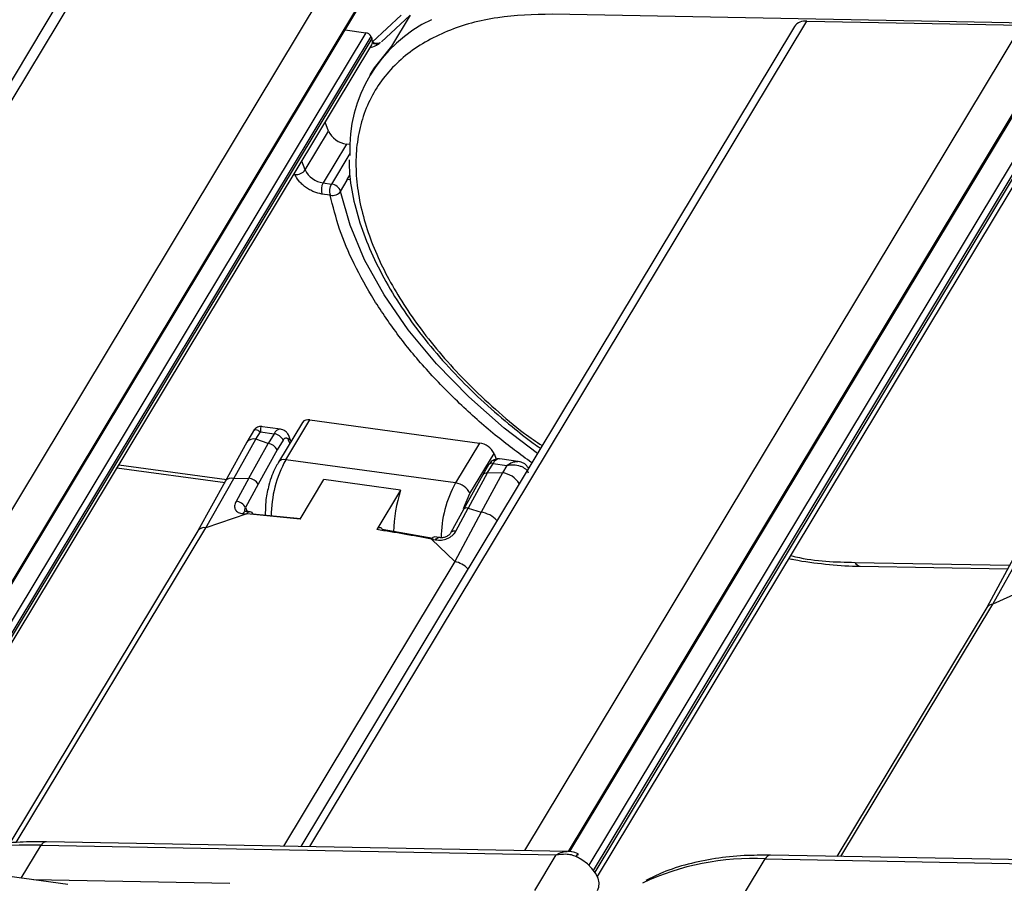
# Model space of a CAD drawing. Header units: millimetres. Extents: x 8853 to 11418, y 45 to 1005.
# Tile 223 of 256: x 10866 to 10916, y 712 to 755. Entities that reach past the tile are written whole.
import ezdxf

# ---------------------------------------------------------------- set-up
doc = ezdxf.new("R2010")
doc.units = ezdxf.units.MM

msp = doc.modelspace()

# ---------------------------------------------------------------- linework, layer by layer
at = {"color": 7, "linetype": 'Continuous', "lineweight": 25}
for p, q in [((10869.172, 758.445), (10844.24, 717.071)), ((10844.83, 716.991), (10869.964, 758.702)), ((10881.446, 757.141), (10856.311, 715.43)), ((10858.365, 715.15), (10882.994, 756.022)), ((10858.416, 715.143), (10882.992, 755.926)), ((10883.677, 754.187), (10885.119, 755.529)), ((10884.127, 754.183), (10885.56, 755.516)), ((10885.583, 755.528), (10884.639, 753.962)), ((10919.338, 755.081), (10892.749, 755.577)), ((10904.986, 754.954), (10880.049, 713.571)), ((10880.508, 713.562), (10905.614, 755.224)), ((10916.455, 755.022), (10891.349, 713.36)), ((10905.614, 755.224), (10916.455, 755.022)), ((10883.334, 754.64), (10859.283, 714.728)), ((10859.553, 714.525), (10883.607, 754.442)), ((10883.643, 754.351), (10859.612, 714.473)), ((10882.301, 754.78), (10883.334, 754.64)), ((10883.607, 754.442), (10883.643, 754.351)), ((10859.729, 714.358), (10883.636, 754.032)), ((10883.674, 754.14), (10883.628, 754.036)), ((10893.569, 713.316), (10918.102, 754.029)), ((10893.646, 713.309), (10918.112, 753.909)), ((10883.636, 752.679), (10883.535, 752.511)), ((10918.696, 752.604), (10894.602, 712.62)), ((10894.841, 712.358), (10918.987, 752.428)), ((10919.038, 752.336), (10894.899, 712.278)), ((10895.032, 712.045), (10919.07, 751.935)), ((10881.452, 749.677), (10881.279, 750.121)), ((10880.272, 747.719), (10881.452, 749.677)), ((10882.363, 749.019), (10881.183, 747.061)), ((10882.533, 748.995), (10882.363, 749.019)), ((10882.529, 748.545), (10881.6, 747.004)), ((10880.272, 747.719), (10880.1, 748.163)), ((10879.758, 747.486), (10879.732, 747.553)), ((10882.393, 747.234), (10882.527, 747.456)), ((10881.183, 747.061), (10881.6, 747.004)), ((10882.068, 746.632), (10882.405, 747.192)), ((10882.563, 747.211), (10882.393, 747.234)), ((10881.541, 746.442), (10881.124, 746.499)), ((10880.135, 734.975), (10878.921, 732.961)), ((10879.294, 733.082), (10880.508, 735.096)), ((10880.508, 735.096), (10889.084, 733.929)), ((10877.717, 734.626), (10877.324, 733.973)), ((10877.79, 734.124), (10878.014, 734.496)), ((10879.033, 734.631), (10877.994, 734.772)), ((10878.014, 734.496), (10878.706, 734.402)), ((10877.323, 733.972), (10876.234, 731.997)), ((10876.679, 732.14), (10877.79, 734.124)), ((10878.409, 733.909), (10877.79, 734.124)), ((10878.706, 734.402), (10878.409, 733.909)), ((10879.161, 734.073), (10878.864, 733.58)), ((10879.499, 733.918), (10879.439, 734.071)), ((10879.56, 734.021), (10879.466, 734.263)), ((10889.084, 733.929), (10887.871, 731.915)), ((10877.424, 732.156), (10878.409, 733.909)), ((10878.864, 733.58), (10877.903, 731.854)), ((10887.871, 731.915), (10879.294, 733.082)), ((10888.599, 731.389), (10889.813, 733.403)), ((10889.813, 733.403), (10889.927, 733.109)), ((10891.138, 732.985), (10890.099, 733.126)), ((10870.769, 732.678), (10876.24, 731.935)), ((10870.859, 732.828), (10876.316, 732.086)), ((10889.539, 732.822), (10889.242, 732.329)), ((10889.475, 732.404), (10889.772, 732.898)), ((10889.772, 732.898), (10890.464, 732.804)), ((10890.464, 732.804), (10890.239, 732.431)), ((10876.234, 731.997), (10874.856, 729.499)), ((10875.261, 729.657), (10876.679, 732.14)), ((10876.679, 732.14), (10877.424, 732.156)), ((10877.424, 732.156), (10876.787, 730.988)), ((10880.019, 730.087), (10881.221, 732.083)), ((10885.095, 731.557), (10881.221, 732.083)), ((10889.241, 732.328), (10888.267, 730.579)), ((10889.475, 732.404), (10888.505, 730.649)), ((10890.239, 732.431), (10889.16, 730.443)), ((10890.239, 732.431), (10889.475, 732.404)), ((10877.903, 731.854), (10877.267, 730.67)), ((10885.095, 731.557), (10883.892, 729.56)), ((10878.297, 731.08), (10878.251, 730.286)), ((10888.267, 730.63), (10888.599, 731.389)), ((10877.267, 730.67), (10877.342, 730.479)), ((10888.267, 730.579), (10887.638, 729.407)), ((10887.889, 729.479), (10888.505, 730.649)), ((10888.505, 730.649), (10889.16, 730.443)), ((10877.329, 730.352), (10875.261, 729.657)), ((10877.135, 730.367), (10877.329, 730.352)), ((10880.033, 730.111), (10877.63, 730.347)), ((10889.16, 730.443), (10887.836, 727.947)), ((10874.857, 729.5), (10865.356, 713.732)), ((10865.685, 713.766), (10875.261, 729.657)), ((10886.745, 729.114), (10884.17, 729.558)), ((10887.836, 727.947), (10886.664, 729.083)), ((10886.664, 729.083), (10886.865, 729.044)), ((10916.044, 728.122), (10914.694, 725.632)), ((10915.005, 725.79), (10916.398, 728.28)), ((10887.836, 727.947), (10879.182, 713.587)), ((10908.043, 727.906), (10915.848, 727.76)), ((10908.301, 727.713), (10915.747, 727.575)), ((10916.965, 726.678), (10915.005, 725.79)), ((10914.694, 725.632), (10907.122, 713.066)), ((10907.336, 713.062), (10915.005, 725.79)), ((10865.94, 711.965), (10866.942, 713.627)), ((10866.942, 713.627), (10892.943, 713.143)), ((10893.538, 713.319), (10867.207, 713.81)), ((10868.286, 711.646), (10857.092, 713.168)), ((10892.943, 713.143), (10891.865, 711.353)), ((10930.109, 712.638), (10903.778, 713.128)), ((10902.469, 711.212), (10903.514, 712.946)), ((10903.514, 712.946), (10929.515, 712.461)), ((10876.467, 711.696), (10866.558, 711.881))]:
    msp.add_line(p, q, dxfattribs=at)
at = {"color": 7, "linetype": 'Continuous', "lineweight": 25, "flags": 128}
for points in [[(10884.639, 753.962), (10883.757, 752.872), (10883.636, 752.679)], [(10892.001, 733.405), (10890.334, 734.682), (10888.534, 736.264), (10886.907, 737.929), (10885.475, 739.652), (10884.26, 741.409), (10883.278, 743.175), (10882.544, 744.925), (10882.068, 746.632)], [(10877.491, 730.466), (10877.404, 730.474), (10877.298, 730.482)], [(10877.329, 730.352), (10877.364, 730.401), (10877.403, 730.438), (10877.445, 730.46), (10877.487, 730.467), (10877.528, 730.458), (10877.566, 730.435), (10877.601, 730.397), (10877.63, 730.347)], [(10887.018, 729.161), (10886.927, 729.178), (10886.817, 729.199)], [(10886.865, 729.044), (10886.899, 729.094), (10886.936, 729.131), (10886.973, 729.153), (10887.009, 729.161), (10887.026, 729.16)], [(10894.054, 713.122), (10894.064, 713.161), (10894.067, 713.187), (10894.064, 713.2), (10894.053, 713.199), (10894.037, 713.185), (10894.014, 713.157), (10893.986, 713.118), (10893.955, 713.067)], [(10895.047, 711.342), (10895.114, 711.512), (10895.123, 711.729), (10895.065, 711.966), (10894.942, 712.213), (10894.76, 712.457), (10894.527, 712.688), (10894.254, 712.895), (10893.955, 713.067)]]:
    msp.add_lwpolyline(points, dxfattribs=at)
at = {"color": 7, "linetype": 'Continuous', "lineweight": 25}
for centre, radius, start, end in [((10889.72, 748.785), 7.196, 115.1896, 182.6644), ((10905.534, 754.545), 0.684, 83.3122, 143.2369), ((10883.283, 754.282), 0.362, 26.3608, 81.9326), ((10883.213, 754.177), 0.463, 1.3006, 22.0801), ((10883.341, 754.185), 0.336, 352.3733, 0.4597), ((10883.885, 754.437), 0.365, 234.4949, 290.5399), ((10883.91, 754.465), 0.363, 229.9553, 297.1337), ((10882.532, 750.212), 1.205, 206.3608, 261.9326), ((10879.821, 748.032), 0.55, 263.4352, 325.2491), ((10881.352, 748.254), 1.205, 206.3608, 261.9326), ((10881.801, 746.712), 0.71, 150.5505, 197.4518), ((10882.218, 746.655), 0.71, 150.5505, 197.4518), ((10881.53, 746.435), 0.573, 20.1397, 82.9882), ((10882.148, 747.138), 0.263, 11.7986, 21.4292), ((10881.665, 746.924), 0.497, 255.5676, 324.1521), ((10880.412, 734.756), 0.353, 74.224, 141.7088), ((10879.046, 734.264), 0.367, 92.0224, 157.8478), ((10877.675, 733.685), 0.454, 75.3402, 140.7388), ((10878.621, 733.806), 0.603, 26.3608, 81.9326), ((10879.262, 734.194), 0.216, 325.2968, 18.2762), ((10888.949, 732.975), 0.964, 26.3608, 81.9326), ((10878.324, 733.312), 0.603, 26.3608, 81.9326), ((10884.407, 730.25), 5.844, 151.0217, 180.1037), ((10879.202, 732.733), 0.361, 75.2221, 141.8453), ((10890.102, 732.773), 0.353, 90.5853, 159.3641), ((10889.712, 732.685), 0.221, 74.224, 141.7088), ((10876.566, 731.728), 0.427, 74.6843, 140.7936), ((10877.345, 731.501), 0.659, 32.3296, 83.1007), ((10889.417, 732.185), 0.227, 75.3403, 140.7381), ((10890.05, 731.192), 1.254, 33.971, 81.2948), ((10892.501, 729.215), 7.768, 162.4585, 178.336), ((10892.973, 729.088), 5.833, 151.0119, 179.458), ((10887.735, 730.961), 0.964, 26.3607, 81.9326), ((10876.72, 730.365), 0.627, 29.145, 83.8699), ((10877.311, 730.291), 0.192, 94.0283, 156.6741), ((10888.439, 730.435), 0.225, 72.9565, 139.9015), ((10870.17, 643.945), 86.704, 83.47762, 85.26372), ((10888.929, 729.019), 1.443, 44.1961, 80.7974), ((10875.189, 729.244), 0.42, 80.1389, 142.3922), ((10868.684, 632.994), 97.756, 79.4018, 81.05059), ((10887.817, 729.256), 0.234, 72.2108, 139.7632), ((10886.835, 729.015), 0.184, 95.7231, 158.4806), ((10887.556, 726.669), 1.309, 44.3061, 77.6322), ((10908.34, 728.034), 0.324, 203.3931, 262.277), ((10914.998, 725.419), 0.371, 88.8085, 144.8839), ((10866.326, 700.346), 13.296, 87.3428, 112.7151), ((10867.233, 713.489), 0.322, 94.6226, 154.5473), ((10903.804, 712.808), 0.322, 94.6226, 154.5473), ((10902.87, 699.962), 13, 87.1623, 115.3538)]:
    msp.add_arc(centre, radius, start, end, dxfattribs=at)
for points, knots in [([(10892.749, 755.577), (10891.81, 755.55), (10889.875, 755.495), (10887.795, 754.902), (10886.312, 754.184), (10884.979, 753.267), (10883.695, 751.804), (10883.002, 749.985), (10882.815, 748.379), (10882.869, 746.732), (10883.347, 744.614), (10884.503, 742.037), (10886.202, 739.452), (10888.075, 737.304), (10889.869, 735.634), (10891.098, 734.566), (10891.941, 734.005), (10892.242, 733.805)], [0, 0, 0, 0, 0.0829403, 0.1708488, 0.2166842, 0.2625294, 0.3560357, 0.4495419, 0.4953773, 0.5412226, 0.629131, 0.7120713, 0.7950117, 0.8829201, 0.9287555, 0.9746008, 1, 1, 1, 1]), ([(10883.547, 753.888), (10883.648, 753.914), (10883.812, 753.957), (10883.957, 754.057), (10884.013, 754.095)], [0, 0, 0, 0, 0.614627, 1, 1, 1, 1]), ([(10884.075, 754.142), (10884.07, 754.138), (10884.06, 754.13), (10884.039, 754.115), (10884.024, 754.103), (10884.013, 754.095)], [0, 0, 0, 0, 0.2499151, 0.4998296, 1, 1, 1, 1]), ([(10882.496, 748.223), (10882.501, 747.951), (10882.513, 747.219), (10882.757, 745.968), (10883.201, 744.496), (10883.839, 743.007), (10884.651, 741.52), (10885.624, 740.052), (10886.741, 738.622), (10887.973, 737.257), (10889.301, 735.963), (10890.585, 734.862), (10891.546, 734.102), (10892.037, 733.753), (10892.159, 733.667)], [0, 0, 0, 0, 0.0575643, 0.1555109, 0.2532583, 0.3506893, 0.4476727, 0.5440463, 0.6395131, 0.7334204, 0.8241634, 0.9141984, 0.9788459, 1, 1, 1, 1]), ([(10881.124, 746.499), (10880.989, 746.528), (10880.781, 746.573), (10880.498, 746.711), (10880.29, 746.843), (10880.104, 746.996), (10879.898, 747.21), (10879.813, 747.378), (10879.758, 747.486)], [0, 0, 0, 0, 0.239443, 0.369607, 0.5, 0.630164, 0.760557, 1, 1, 1, 1]), ([(10883.758, 741.144), (10883.405, 741.753), (10882.708, 742.954), (10881.965, 744.737), (10881.682, 745.874), (10881.541, 746.442)], [0, 0, 0, 0, 0.339845, 0.669909, 1, 1, 1, 1]), ([(10891.716, 732.933), (10891.134, 733.361), (10889.891, 734.277), (10888.139, 735.829), (10886.464, 737.534), (10884.966, 739.32), (10884.161, 740.536), (10883.758, 741.144)], [0, 0, 0, 0, 0.17709, 0.378373, 0.585571, 0.792802, 1, 1, 1, 1]), ([(10877.685, 734.566), (10877.692, 734.577), (10877.72, 734.619), (10877.825, 734.614), (10877.952, 734.535), (10878.014, 734.496)], [0, 0, 0, 0, 0.14942, 0.585682, 1, 1, 1, 1]), ([(10878.077, 734.761), (10878.042, 734.762), (10877.969, 734.766), (10877.862, 734.732), (10877.763, 734.673), (10877.716, 734.612), (10877.693, 734.583)], [0, 0, 0, 0, 0.236949, 0.488944, 0.746794, 1, 1, 1, 1]), ([(10878.083, 734.757), (10878.079, 734.758), (10878.052, 734.769), (10878.021, 734.701), (10878.016, 734.564), (10878.014, 734.496)], [0, 0, 0, 0, 0.070552, 0.547265, 1, 1, 1, 1]), ([(10879.461, 734.26), (10879.451, 734.29), (10879.419, 734.381), (10879.316, 734.504), (10879.174, 734.606), (10879.07, 734.618), (10879.031, 734.622)], [0, 0, 0, 0, 0.158395, 0.486066, 0.808352, 1, 1, 1, 1]), ([(10879.161, 734.073), (10879.184, 734.105), (10879.219, 734.153), (10879.272, 734.183), (10879.313, 734.191), (10879.352, 734.183), (10879.399, 734.152), (10879.423, 734.103), (10879.439, 734.071)], [0, 0, 0, 0, 0.239443, 0.370064, 0.5, 0.630621, 0.760557, 1, 1, 1, 1]), ([(10878.927, 732.95), (10878.876, 732.868), (10878.75, 732.669), (10878.59, 732.28), (10878.411, 731.744), (10878.339, 731.325), (10878.297, 731.08)], [0, 0, 0, 0, 0.161649, 0.392888, 0.644413, 1, 1, 1, 1]), ([(10890.098, 733.117), (10890.072, 733.123), (10889.978, 733.144), (10889.805, 733.09), (10889.643, 732.975), (10889.57, 732.867), (10889.54, 732.823)], [0, 0, 0, 0, 0.115037, 0.422069, 0.759891, 1, 1, 1, 1]), ([(10890.464, 732.804), (10890.553, 732.862), (10890.735, 732.981), (10890.917, 732.994), (10891.011, 733.001)], [0, 0, 0, 0, 0.487101, 1, 1, 1, 1]), ([(10891.548, 732.654), (10891.524, 732.699), (10891.472, 732.798), (10891.338, 732.904), (10891.185, 732.974), (10891.082, 732.991), (10891.033, 732.999)], [0, 0, 0, 0, 0.231341, 0.511311, 0.766126, 1, 1, 1, 1]), ([(10890.464, 732.804), (10890.574, 732.819), (10890.801, 732.851), (10891.087, 732.796), (10891.283, 732.709), (10891.402, 732.626), (10891.492, 732.531), (10891.526, 732.46), (10891.543, 732.425)], [0, 0, 0, 0, 0.251741, 0.516814, 0.645787, 0.768745, 0.886506, 1, 1, 1, 1]), ([(10876.787, 730.988), (10876.768, 730.951), (10876.73, 730.875), (10876.708, 730.763), (10876.713, 730.659), (10876.759, 730.535), (10876.885, 730.411), (10877.051, 730.382), (10877.135, 730.367)], [0, 0, 0, 0, 0.124797, 0.249551, 0.374097, 0.49889, 0.748352, 1, 1, 1, 1]), ([(10877.247, 730.475), (10877.239, 730.5), (10877.226, 730.54), (10877.24, 730.61), (10877.258, 730.65), (10877.267, 730.67)], [0, 0, 0, 0, 0.432081, 0.71425, 1, 1, 1, 1]), ([(10883.892, 729.56), (10883.912, 729.589), (10883.952, 729.645), (10884.022, 729.681), (10884.087, 729.672), (10884.138, 729.626), (10884.161, 729.577), (10884.17, 729.558)], [0, 0, 0, 0, 0.214589, 0.429177, 0.643802, 0.858507, 1, 1, 1, 1]), ([(10886.865, 729.044), (10886.961, 729.034), (10887.153, 729.015), (10887.412, 729.086), (10887.594, 729.178), (10887.716, 729.266), (10887.818, 729.367), (10887.865, 729.441), (10887.889, 729.479)], [0, 0, 0, 0, 0.2510287, 0.5000452, 0.6246044, 0.7495773, 0.8745104, 1, 1, 1, 1]), ([(10887.638, 729.407), (10887.608, 729.366), (10887.548, 729.282), (10887.39, 729.192), (10887.206, 729.143), (10887.086, 729.154), (10887.025, 729.16)], [0, 0, 0, 0, 0.244061, 0.48973, 0.740878, 1, 1, 1, 1]), ([(10904.708, 728.101), (10904.79, 728.083), (10905.416, 727.949), (10906.557, 727.818), (10907.675, 727.709), (10908.236, 727.719), (10908.297, 727.72)], [0, 0, 0, 0, 0.0658449, 0.5033115, 0.9462137, 1, 1, 1, 1]), ([(10904.796, 728.248), (10904.877, 728.228), (10906.014, 727.953), (10907.066, 727.928), (10908.043, 727.906)], [0, 0, 0, 0, 0.071402, 1, 1, 1, 1]), ([(10867.21, 713.803), (10866.761, 713.805), (10865.797, 713.808), (10864.404, 713.657), (10863.031, 713.372), (10861.919, 713.031), (10861.319, 712.732), (10861.1, 712.623)], [0, 0, 0, 0, 0.194934, 0.418277, 0.643287, 0.870194, 1, 1, 1, 1]), ([(10892.943, 713.143), (10893.051, 713.2), (10893.234, 713.297), (10893.432, 713.313), (10893.515, 713.319)], [0, 0, 0, 0, 0.584562, 1, 1, 1, 1]), ([(10892.943, 713.143), (10893.11, 713.169), (10893.359, 713.207), (10893.71, 713.166), (10893.873, 713.1), (10893.955, 713.067)], [0, 0, 0, 0, 0.499561, 0.749316, 1, 1, 1, 1]), ([(10894.059, 713.201), (10893.953, 713.242), (10893.781, 713.307), (10893.605, 713.316), (10893.538, 713.319)], [0, 0, 0, 0, 0.619873, 1, 1, 1, 1]), ([(10903.782, 713.122), (10903.333, 713.123), (10902.369, 713.127), (10900.976, 712.975), (10899.601, 712.692), (10898.421, 712.323), (10897.758, 711.99), (10897.476, 711.849)], [0, 0, 0, 0, 0.18775, 0.402863, 0.619581, 0.838126, 1, 1, 1, 1])]:
    msp.add_open_spline(points, degree=3, knots=knots, dxfattribs=at)

doc.saveas('drawing.dxf')
